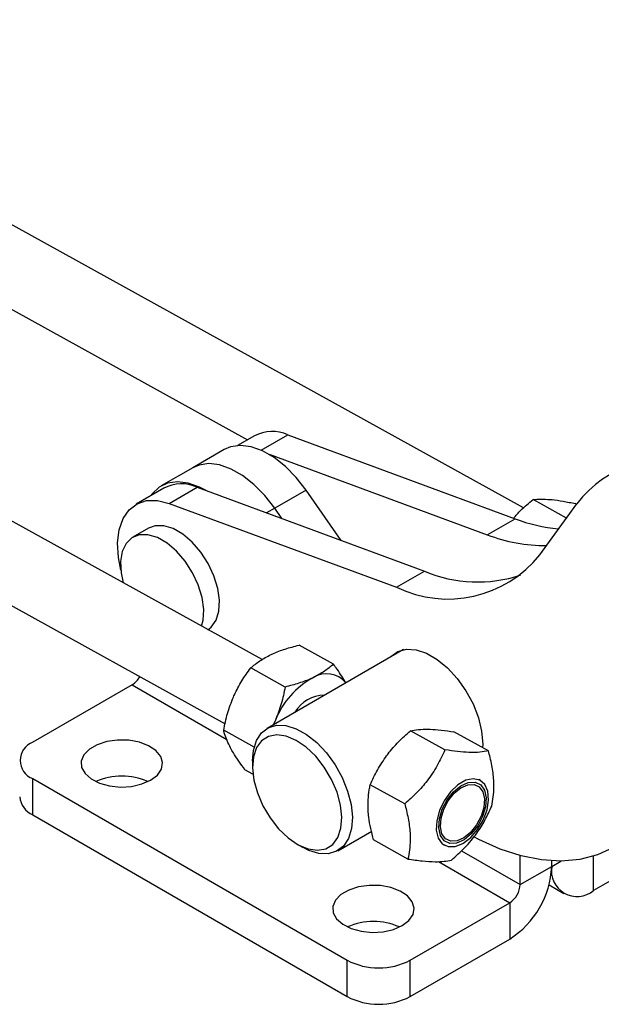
# Model space of a CAD drawing. Extents: x 35 to 394, y 29 to 281.
# Tile 2 of 23: x 109 to 156, y 32 to 112. Entities that reach past the tile are written whole.
import ezdxf

# ---------------------------------------------------------------- set-up
doc = ezdxf.new("R2010")
doc.units = 0
doc.layers.get('0').update_dxf_attribs({"linetype": 'CONTINUOUS'})

msp = doc.modelspace()

# ---------------------------------------------------------------- linework, layer by layer
at = {"color": 7, "linetype": 'CONTINUOUS'}
for p, q in [((149.6562, 72.4105), (68.1161, 117.4805)), ((68.3482, 110.4967), (127.3044, 77.9096)), ((128.4895, 60.1387), (46.9029, 105.2344)), ((44.0004, 99.9831), (125.5029, 54.934)), ((127.8791, 78.2414), (126.5119, 77.4521)), ((130.5726, 78.3141), (148.9674, 71.5371)), ((125.4208, 77.1236), (122.8752, 75.6541)), ((129.0569, 76.7461), (146.7188, 70.239)), ((122.8752, 75.6541), (120.3296, 74.1846)), ((120.9843, 72.7789), (123.2329, 74.077)), ((123.2329, 74.077), (141.6276, 67.2999)), ((120.5393, 74.0042), (118.2907, 72.7061)), ((132.0571, 73.854), (129.5115, 72.3845)), ((134.8952, 69.7803), (132.0571, 73.854)), ((120.9843, 72.7789), (139.379, 66.0018)), ((153.1278, 71.5907), (150.4246, 73.0848)), ((150.9622, 68.6164), (153.9681, 72.7448)), ((153.9439, 72.7116), (153.8603, 72.7578)), ((130.0933, 71.5494), (129.5115, 72.3845)), ((146.7188, 70.239), (148.9674, 71.5371)), ((119.2997, 70.7755), (118.0269, 70.0407)), ((139.379, 66.0018), (141.6276, 67.2999)), ((139.9306, 60.9472), (128.901, 54.58)), ((134.2701, 59.7668), (131.4829, 61.3074)), ((130.3592, 57.9239), (127.572, 59.4645)), ((117.9897, 58.1069), (109.9285, 53.4533)), ((129.5682, 55.2356), (129.425, 54.8825)), ((127.8469, 53.0615), (125.3838, 54.423)), ((143.2898, 52.8458), (140.5026, 54.3864)), ((146.8098, 52.7564), (144.0226, 54.2969)), ((127.7171, 51.9634), (127.7171, 51.4735)), ((127.7529, 50.8671), (127.1065, 51.2244)), ((109.9285, 50.5142), (135.3844, 35.8189)), ((109.9285, 47.5747), (109.9285, 50.5142)), ((146.1583, 50.3726), (146.0446, 50.4354)), ((140.0356, 48.4729), (137.2485, 50.0134)), ((109.9285, 47.5747), (135.3844, 32.8794)), ((134.6155, 44.681), (137.365, 46.2683)), ((140.3015, 44.0104), (137.5143, 45.551)), ((163.386, 46.1053), (155.3249, 41.4517)), ((131.3334, 45.2093), (131.7576, 44.9643)), ((143.1421, 45.1842), (143.2558, 45.1214)), ((149.3852, 41.9422), (149.3852, 44.2876)), ((151.9308, 43.4117), (151.9308, 43.8635)), ((149.3852, 41.9422), (151.9308, 43.4117)), ((151.7152, 41.9125), (152.9251, 41.2141)), ((140.4755, 35.8189), (148.5367, 40.4725)), ((148.5367, 40.4725), (148.5367, 37.5329)), ((140.4755, 32.8794), (148.5367, 37.5329)), ((135.3844, 32.8794), (135.3844, 35.8189)), ((140.4755, 32.8794), (140.4755, 35.8189))]:
    msp.add_line(p, q, dxfattribs=at)
at = {"color": 8, "linetype": 'CONTINUOUS'}
for p, q in [((128.4213, 77.0722), (130.5726, 78.3141)), ((129.5115, 72.3845), (128.8551, 72.0056)), ((117.9897, 58.1069), (125.6498, 53.6848)), ((144.634, 44.685), (149.3852, 41.9422)), ((142.7609, 43.8068), (148.5367, 40.4725)), ((151.9308, 43.4117), (152.6804, 43.8444)), ((155.3249, 41.4517), (155.3249, 44.2433))]:
    msp.add_line(p, q, dxfattribs=at)
at = {"color": 7, "linetype": 'CONTINUOUS', "flags": 128}
for points in [[(132.0571, 73.854), (131.2574, 74.878), (130.3822, 75.767), (129.4608, 76.491), (128.5246, 77.0255), (127.6052, 77.3525), (126.7336, 77.4609), (125.9393, 77.347), (125.4208, 77.1236)], [(129.5115, 72.3845), (128.7119, 73.4084), (127.8366, 74.2974), (126.9152, 75.0214), (125.979, 75.556), (125.0596, 75.883), (124.188, 75.9914), (123.3937, 75.8775), (122.8752, 75.6541)], [(129.5115, 72.3845), (128.7119, 73.4084), (127.8366, 74.2974), (126.9152, 75.0214), (125.979, 75.556), (125.0596, 75.883), (124.188, 75.9914), (123.3937, 75.8775), (122.8752, 75.6541)], [(123.9657, 73.807), (123.4334, 74.0865), (122.514, 74.4134), (121.6424, 74.5218), (120.8481, 74.4079), (120.1581, 74.0756), (119.5956, 73.5361), (119.4995, 73.404)], [(117.0642, 67.3848), (116.8692, 68.3978), (116.8013, 69.5773), (116.9258, 70.6394), (117.238, 71.5439), (117.726, 72.2567), (118.3714, 72.7507), (119.1499, 73.0073), (120.032, 73.0168), (120.9843, 72.7789)], [(124.1134, 62.5575), (124.382, 62.7693), (124.7729, 63.3256), (124.9972, 64.0611), (125.0427, 64.9363), (124.9069, 65.9039), (124.5972, 66.9117), (124.1303, 67.9055), (123.5313, 68.8317), (122.8325, 69.6403), (122.0717, 70.2877), (121.2898, 70.7391), (120.529, 70.9701), (119.8302, 70.9682), (119.2997, 70.7755)], [(123.6021, 62.8402), (123.7244, 63.3264), (123.7699, 64.2015), (123.6341, 65.1691), (123.3244, 66.1769), (122.8575, 67.1707), (122.2585, 68.0969), (121.5597, 68.9055), (120.7989, 69.553), (120.017, 70.0043), (119.2562, 70.2353), (118.5574, 70.2335), (117.9585, 69.9989), (117.4915, 69.5442), (117.1818, 68.8939), (117.0461, 68.0831), (117.0915, 67.1554), (117.2621, 66.3445)], [(138.83, 60.3119), (138.9082, 60.3954), (139.4839, 60.8014), (140.1799, 60.9835), (140.9658, 60.9339), (141.8074, 60.6546), (142.6677, 60.158), (143.5093, 59.4656), (144.2952, 58.6078), (144.9913, 57.622), (145.567, 56.5514), (145.9971, 55.4426), (146.263, 54.3443), (146.3529, 53.3043), (146.345, 53.0133)], [(127.7171, 51.9634), (127.7885, 52.7952), (128.0324, 53.5884), (128.4392, 54.2086), (128.991, 54.6287), (129.6637, 54.8304), (130.428, 54.8049), (131.2505, 54.5532), (132.0951, 54.0863), (132.925, 53.4247), (133.7039, 52.5973), (134.3978, 51.6402), (134.9763, 50.5953), (135.4142, 49.5082), (135.6923, 48.4265), (135.7984, 47.3973), (135.728, 46.4658), (135.4841, 45.6726), (135.0773, 45.0524), (134.5255, 44.6322), (133.8527, 44.4305), (133.0884, 44.4561), (132.266, 44.7078), (131.7576, 44.9643)], [(119.4745, 50.3918), (120.0175, 50.8052), (120.3472, 51.2878), (120.4391, 51.8039), (120.2864, 52.3152), (119.9004, 52.7837), (119.3098, 53.1747), (118.5583, 53.4593), (117.7017, 53.6162), (116.8036, 53.6339), (115.9304, 53.5111), (115.147, 53.2568), (114.5116, 52.89), (114.0711, 52.4377), (113.8583, 51.9337), (113.889, 51.4152), (114.1609, 50.9207), (114.6538, 50.4869), (115.3311, 50.1459), (116.1427, 49.9231), (117.0284, 49.8349), (117.9223, 49.888), (118.7584, 50.0783), (119.4745, 50.3918)], [(127.7179, 51.3843), (127.8257, 50.3951), (128.1094, 49.3553), (128.5548, 48.3171), (129.1395, 47.3324), (129.8343, 46.4506), (130.6043, 45.7161), (131.4109, 45.1655), (132.2136, 44.8266), (132.9722, 44.7162), (133.6487, 44.84), (134.209, 45.1918), (134.6253, 45.7538), (134.8765, 46.4979), (134.95, 47.3869), (134.8422, 48.376), (134.5586, 49.4158), (134.1132, 50.4541), (133.5284, 51.4388), (132.8336, 52.3205), (132.0637, 53.0551), (131.2571, 53.6056), (130.4544, 53.9446), (129.6958, 54.0549), (129.0193, 53.9311), (128.4589, 53.5794), (128.0427, 53.0174), (127.7915, 52.2732), (127.7179, 51.3843)], [(144.7521, 45.2719), (145.3754, 45.7428), (145.9393, 46.3918), (146.3937, 47.1612), (146.6982, 47.9827), (146.8258, 48.7832), (146.7651, 49.4916), (146.5216, 50.0451), (146.1168, 50.3943), (145.5868, 50.5083), (144.9786, 50.3769), (144.3463, 50.0119), (143.746, 49.4456), (143.2311, 48.7284), (142.8474, 47.924), (142.6289, 47.1038), (142.595, 46.3408), (142.7488, 45.7028), (143.0766, 45.2463), (143.5493, 45.0121), (144.1249, 45.0209), (144.7521, 45.2719)], [(144.8375, 45.5558), (144.2377, 45.2878), (143.6838, 45.2605), (143.2301, 45.4766), (142.9209, 45.915), (142.7866, 46.5326), (142.8403, 47.2692), (143.0767, 48.0525), (143.4726, 48.8059), (143.9895, 49.4556), (144.5765, 49.9381), (145.1763, 50.2061), (145.7302, 50.2334), (146.184, 50.0173), (146.4931, 49.579), (146.6275, 48.9613), (146.5738, 48.2248), (146.3374, 47.4415), (145.9414, 46.688), (145.4246, 46.0383), (144.8375, 45.5558)], [(144.8279, 45.7181), (144.2725, 45.4699), (143.7596, 45.4446), (143.3395, 45.6447), (143.0532, 46.0506), (142.9288, 46.6226), (142.9785, 47.3046), (143.1974, 48.0299), (143.5641, 48.7275), (144.0426, 49.3291), (144.5862, 49.7759), (145.1416, 50.024), (145.6545, 50.0493), (146.0746, 49.8492), (146.3609, 49.4433), (146.4852, 48.8714), (146.4356, 48.1894), (146.2167, 47.4641), (145.85, 46.7665), (145.3715, 46.1648), (144.8279, 45.7181)], [(160.029, 47.9918), (159.1428, 46.7692), (158.1071, 45.7471), (156.933, 44.9363), (155.6328, 44.3451), (154.2203, 43.98), (152.7103, 43.8448), (151.1188, 43.9408), (149.4626, 44.2671), (147.7591, 44.8203), (146.0265, 45.5945), (145.6437, 45.7934)], [(139.8392, 38.6355), (140.3822, 39.0489), (140.7119, 39.5315), (140.8038, 40.0476), (140.6511, 40.5589), (140.2651, 41.0274), (139.6745, 41.4184), (138.923, 41.703), (138.0664, 41.8599), (137.1682, 41.8776), (136.2951, 41.7548), (135.5117, 41.5005), (134.8762, 41.1337), (134.4358, 40.6815), (134.223, 40.1774), (134.2537, 39.6589), (134.5256, 39.1644), (135.0184, 38.7306), (135.6958, 38.3896), (136.5074, 38.1668), (137.393, 38.0786), (138.287, 38.1317), (139.1231, 38.322), (139.8392, 38.6355)]]:
    msp.add_lwpolyline(points, dxfattribs=at)
at = {"color": 7, "linetype": 'CONTINUOUS'}
for centre, radius, start, end in [((129.2999, 75.538), 3.054, 65.369979, 117.725375), ((161.178, 67.234), 9.0748, 70.557752, 142.608009), ((121.9601, 71.3009), 3.054, 65.369979, 117.725375), ((153.8388, 84.2996), 13.6607, 249.108457, 264.308011), ((151.4275, 82.4027), 13.0434, 248.838108, 270.333367), ((143.544, 74.5156), 9.478, 243.93202, 321.507317), ((145.9439, 77.4326), 11.0137, 246.927084, 288.44796), ((133.7085, 56.9762), 2.0212, 39.34466, 122.660408), ((117.0368, 59.611), 1.7805, 302.356231, 331.140209), ((135.8931, 52.7042), 6.8127, 118.736295, 158.187122), ((133.5231, 54.5349), 2.7238, 89.622381, 150.372243), ((110.4863, 51.9838), 1.5718, 110.783421, 249.216579), ((117.141, 45.6174), 5.1036, 65.708531, 114.291469), ((110.6758, 49.2239), 1.8106, 185.694799, 245.625342), ((144.5617, 43.7471), 7.3767, 302.605478, 357.394522), ((153.9999, 43.0761), 2.0962, 170.785963, 309.203285), ((147.5429, 42.026), 1.8442, 302.605478, 357.394522), ((137.5057, 33.8611), 5.1036, 65.708531, 114.291469), ((137.93, 40.7319), 5.5333, 242.609672, 297.390328), ((137.93, 37.7923), 5.5333, 242.609672, 297.390328)]:
    msp.add_arc(centre, radius, start, end, dxfattribs=at)
for points, knots in [([(148.8464, 71.5816), (149.0383, 71.7973), (149.5188, 72.3373), (150.0847, 72.8044), (150.4246, 73.0848)], [0, 0, 0, 0, 0.3995501, 1, 1, 1, 1]), ([(150.4246, 73.0848), (150.6189, 73.1051), (151.011, 73.146), (151.5616, 73.108), (151.8394, 73.0888)], [0, 0, 0, 0, 0.495458, 1, 1, 1, 1]), ([(151.8394, 73.0888), (151.8804, 73.0848), (152.1915, 73.0539), (152.8391, 72.962), (153.5179, 72.8263), (153.8603, 72.7578)], [0, 0, 0, 0, 0.0700474, 0.5307624, 1, 1, 1, 1]), ([(127.572, 59.4645), (127.8049, 59.6609), (128.2749, 60.0575), (128.906, 60.3871), (129.2244, 60.5535)], [0, 0, 0, 0, 0.495458, 1, 1, 1, 1]), ([(129.2244, 60.5535), (129.2711, 60.5751), (129.6248, 60.739), (130.3528, 61.0143), (131.1039, 61.2091), (131.4829, 61.3074)], [0, 0, 0, 0, 0.0700474, 0.5307624, 1, 1, 1, 1]), ([(134.2701, 59.7668), (134.0372, 59.5704), (133.5672, 59.1738), (132.9361, 58.8442), (132.6177, 58.6778)], [0, 0, 0, 0, 0.495458, 1, 1, 1, 1]), ([(135.2706, 58.2571), (135.0547, 58.6171), (134.7639, 59.1019), (134.3712, 59.6307), (134.2701, 59.7668)], [0, 0, 0, 0, 0.7425317, 1, 1, 1, 1]), ([(126.1749, 57.1112), (126.2011, 57.1708), (126.4003, 57.6217), (126.8367, 58.4383), (127.3254, 59.1203), (127.572, 59.4645)], [0, 0, 0, 0, 0.0700474, 0.5307624, 1, 1, 1, 1]), ([(132.6177, 58.6778), (132.571, 58.6562), (132.2173, 58.4923), (131.4893, 58.2171), (130.7382, 58.0222), (130.3592, 57.9239)], [0, 0, 0, 0, 0.0700474, 0.5307624, 1, 1, 1, 1]), ([(130.3592, 57.9239), (130.2662, 57.4677), (130.0786, 56.5469), (129.7394, 55.6754), (129.5682, 55.2356)], [0, 0, 0, 0, 0.495458, 1, 1, 1, 1]), ([(125.3838, 54.423), (125.4768, 54.8792), (125.6645, 55.7999), (126.0037, 56.6715), (126.1749, 57.1112)], [0, 0, 0, 0, 0.495458, 1, 1, 1, 1]), ([(129.5682, 55.2356), (129.5426, 55.1756), (129.4872, 55.0455), (129.4191, 54.9236), (129.3823, 54.8579)], [0, 0, 0, 0, 0.461079, 1, 1, 1, 1]), ([(125.9421, 52.9912), (125.7519, 53.3931), (125.5082, 53.9082), (125.4062, 54.3303), (125.3838, 54.423)], [0, 0, 0, 0, 0.7804767, 1, 1, 1, 1]), ([(138.5725, 52.3674), (138.6114, 52.419), (138.9062, 52.81), (139.523, 53.5134), (140.1741, 54.0936), (140.5026, 54.3864)], [0, 0, 0, 0, 0.0700474, 0.5307624, 1, 1, 1, 1]), ([(140.5026, 54.3864), (140.7037, 54.426), (141.1097, 54.5058), (141.6745, 54.508), (141.9595, 54.5092)], [0, 0, 0, 0, 0.495458, 1, 1, 1, 1]), ([(141.9595, 54.5092), (142.0016, 54.5079), (142.3202, 54.4984), (142.9821, 54.4467), (143.6736, 54.3471), (144.0226, 54.2969)], [0, 0, 0, 0, 0.0700474, 0.5307624, 1, 1, 1, 1]), ([(127.1065, 51.2244), (126.7671, 51.694), (126.3215, 52.3107), (126.0152, 52.8601), (125.9421, 52.9912)], [0, 0, 0, 0, 0.7614488, 1, 1, 1, 1]), ([(143.2898, 52.8458), (143.0949, 52.4179), (142.7009, 51.5528), (141.9197, 50.3802), (141.0159, 49.3459), (140.3644, 48.7657), (140.0356, 48.4729)], [0, 0, 0, 0, 0.2645952, 0.5349275, 0.7653327, 1, 1, 1, 1]), ([(146.8098, 52.7564), (146.5918, 52.7157), (146.1512, 52.6336), (145.3008, 52.6211), (144.331, 52.6958), (143.639, 52.7955), (143.2898, 52.8458)], [0, 0, 0, 0, 0.2645952, 0.5349275, 0.7653327, 1, 1, 1, 1]), ([(147.0756, 48.2939), (147.1622, 48.788), (147.306, 49.6084), (147.2114, 50.9687), (147.0188, 51.9689), (146.8578, 52.5755), (146.8098, 52.7564)], [0, 0, 0, 0, 0.3806577, 0.6320868, 0.8903094, 1, 1, 1, 1]), ([(137.2485, 50.0134), (137.428, 50.4154), (137.7904, 51.2266), (138.3102, 51.9849), (138.5725, 52.3674)], [0, 0, 0, 0, 0.495458, 1, 1, 1, 1]), ([(137.0783, 47.9497), (137.0806, 48.5187), (137.0835, 49.2476), (137.2188, 49.8756), (137.2485, 50.0134)], [0, 0, 0, 0, 0.7804767, 1, 1, 1, 1]), ([(137.5143, 45.551), (137.3578, 46.1793), (137.1524, 47.0044), (137.0926, 47.7677), (137.0783, 47.9497)], [0, 0, 0, 0, 0.7614488, 1, 1, 1, 1]), ([(140.0356, 48.4729), (140.0837, 48.292), (140.2419, 47.696), (140.4358, 46.6956), (140.5333, 45.3333), (140.3881, 44.5045), (140.3015, 44.0104)], [0, 0, 0, 0, 0.1096912, 0.36148, 0.6193405, 1, 1, 1, 1]), ([(143.8214, 43.921), (144.1914, 44.2521), (144.9393, 44.9216), (145.8501, 46.0226), (146.5638, 47.162), (146.904, 47.9143), (147.0756, 48.2939)], [0, 0, 0, 0, 0.26459518, 0.53492748, 0.76533267, 1, 1, 1, 1]), ([(140.3015, 44.0104), (140.6945, 43.9543), (141.4891, 43.8408), (142.4689, 43.7817), (143.2487, 43.812), (143.6294, 43.8844), (143.8214, 43.921)], [0, 0, 0, 0, 0.2645952, 0.5349275, 0.7653327, 1, 1, 1, 1])]:
    msp.add_open_spline(points, degree=3, knots=knots, dxfattribs=at)

doc.saveas('drawing.dxf')
